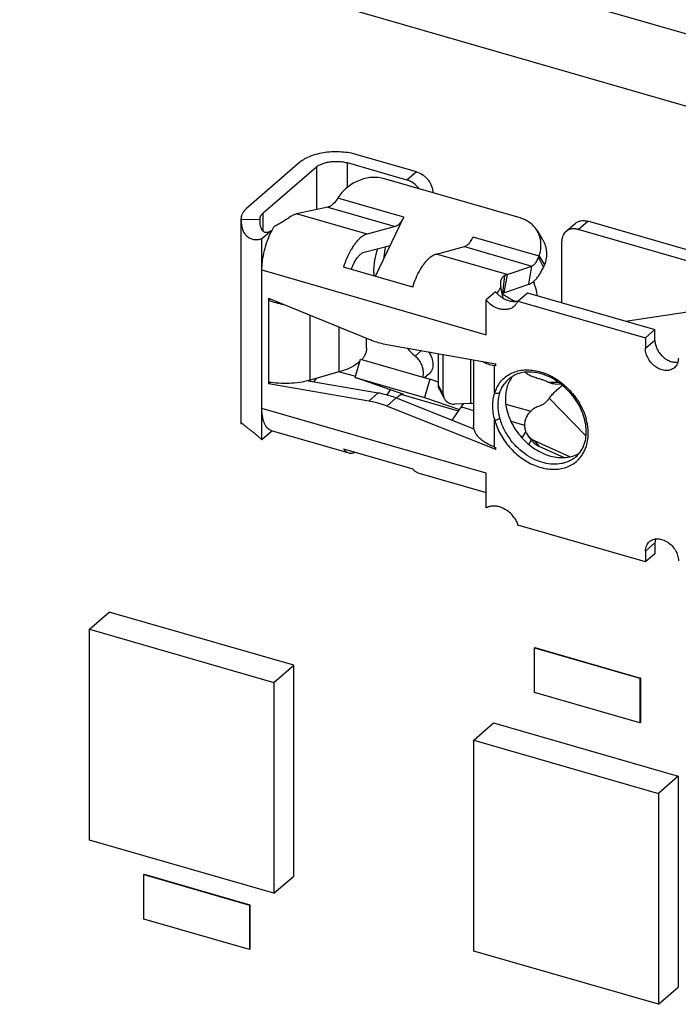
# Model space of a CAD drawing. Header units: millimetres. Extents: x 0 to 210, y 0 to 297.
# Tile 42 of 53: x 129.71 to 131.16, y 221.84 to 224. Entities that reach past the tile are written whole.
import ezdxf

# ---------------------------------------------------------------- set-up
doc = ezdxf.new("R2010")
doc.units = ezdxf.units.MM
doc.header["$LTSCALE"] = 19.36
doc.layers.get('0').update_dxf_attribs({"linetype": 'CONTINUOUS'})

msp = doc.modelspace()

# ---------------------------------------------------------------- linework, layer by layer
at = {"color": 7, "linetype": 'Continuous'}
for p, q in [((120.0346, 227.1848), (137.4562, 222.1557)), ((137.3187, 222.0366), (119.8971, 227.0658)), ((129.866, 222.6657), (129.9093, 222.7032)), ((130.3134, 222.5866), (129.9093, 222.7032)), ((129.866, 222.6657), (130.2701, 222.549)), ((129.866, 222.2038), (129.866, 222.6657)), ((130.8415, 222.6254), (130.8407, 222.6247)), ((130.8407, 222.6247), (131.0716, 222.558)), ((130.8407, 222.5272), (130.8407, 222.6247)), ((130.8415, 222.6254), (131.0725, 222.5587)), ((130.2701, 222.549), (130.3134, 222.5866)), ((130.3134, 222.1247), (130.3134, 222.5866)), ((131.0725, 222.5587), (131.0716, 222.558)), ((131.0716, 222.558), (131.0716, 222.4606)), ((131.0725, 222.5587), (131.0725, 222.4613)), ((130.2701, 222.549), (130.2701, 222.0872)), ((131.0716, 222.4606), (130.8407, 222.5272)), ((130.7079, 222.4227), (130.7513, 222.4602)), ((130.7513, 222.4602), (131.1554, 222.3435)), ((131.0725, 222.4613), (131.0716, 222.4606)), ((130.7079, 222.4227), (131.1121, 222.306)), ((130.7079, 221.9608), (130.7079, 222.4227)), ((131.1554, 222.3435), (131.1121, 222.306)), ((131.1554, 222.3435), (131.1554, 221.8816)), ((131.1121, 222.306), (131.1121, 221.8441)), ((130.2701, 222.0872), (129.866, 222.2038)), ((129.9863, 222.1289), (129.9855, 222.1282)), ((129.9855, 222.1282), (130.2164, 222.0615)), ((129.9855, 222.0308), (129.9855, 222.1282)), ((129.9863, 222.1289), (130.2173, 222.0623)), ((130.2701, 222.0872), (130.3134, 222.1247)), ((130.2173, 222.0623), (130.2164, 222.0615)), ((130.2164, 222.0615), (130.2164, 221.9641)), ((130.2173, 222.0623), (130.2173, 221.9648)), ((130.2164, 221.9641), (129.9855, 222.0308)), ((130.2173, 221.9648), (130.2164, 221.9641)), ((131.1121, 221.8441), (130.7079, 221.9608)), ((131.1121, 221.8441), (131.1554, 221.8816))]:
    msp.add_line(p, q, dxfattribs=at)
at = {"color": 6, "linetype": 'Continuous'}
for p, q in [((130.5823, 223.6673), (130.4521, 223.7048)), ((130.3269, 223.6881), (130.2103, 223.587)), ((130.363, 223.6777), (130.2463, 223.5766)), ((130.5615, 223.6492), (130.4313, 223.6868)), ((130.8092, 223.5662), (130.512, 223.652)), ((130.3882, 223.5899), (130.3199, 223.5755)), ((130.4922, 223.4386), (130.5545, 223.5681)), ((130.198, 223.5641), (130.198, 223.1167)), ((130.198, 223.5631), (130.2397, 223.5636)), ((130.5358, 223.5473), (130.4743, 223.531)), ((130.9092, 223.5364), (130.93, 223.5544)), ((131.4697, 223.4111), (130.9573, 223.559)), ((130.2438, 223.521), (130.2646, 223.5391)), ((130.2646, 223.5391), (130.2646, 223.5368)), ((130.8459, 223.5393), (130.8578, 223.5201)), ((131.4489, 223.3931), (130.9365, 223.541)), ((130.2438, 223.4523), (130.2438, 223.521)), ((130.4674, 223.491), (130.5247, 223.5062)), ((130.6258, 223.4872), (130.6873, 223.5036)), ((130.9004, 223.3806), (130.9004, 223.5153)), ((130.8507, 223.4826), (130.8626, 223.4634)), ((130.5741, 223.415), (130.4225, 223.4587)), ((130.7806, 223.4426), (130.8351, 223.4609)), ((130.8282, 223.4209), (130.8351, 223.4609)), ((130.7752, 223.4401), (130.771, 223.4012)), ((130.7737, 223.4026), (130.8282, 223.4209)), ((130.7554, 223.4046), (130.7346, 223.3866)), ((130.772, 223.3905), (130.767, 223.4146)), ((130.77, 223.4003), (130.771, 223.4012)), ((130.771, 223.4012), (130.7737, 223.4026)), ((130.8043, 223.3843), (130.8251, 223.4023)), ((130.8251, 223.4023), (131.1045, 223.3217)), ((130.2582, 223.3904), (130.4779, 223.3009)), ((130.2582, 223.3904), (130.2582, 223.386)), ((130.2617, 223.389), (130.2582, 223.386)), ((130.7346, 223.3106), (130.7346, 223.3866)), ((130.8042, 223.3844), (130.8044, 223.3844)), ((130.8043, 223.3843), (131.0837, 223.3036)), ((131.04, 223.3403), (131.2522, 223.3726)), ((131.1045, 223.3217), (131.0837, 223.3036)), ((131.1045, 223.2982), (131.1045, 223.3217)), ((130.4729, 223.2809), (130.4729, 223.303)), ((130.5171, 223.2894), (130.7562, 223.2466)), ((131.0837, 223.3036), (131.0837, 223.2802)), ((130.6302, 223.1999), (130.6302, 223.2692)), ((130.641, 223.1798), (130.641, 223.2652)), ((130.4479, 223.2168), (130.4599, 223.2567)), ((130.4574, 223.2512), (130.4582, 223.251)), ((130.4599, 223.2567), (130.6114, 223.2129)), ((130.7074, 223.2553), (130.7074, 223.1111)), ((130.7533, 223.2428), (130.7562, 223.2453)), ((130.7562, 223.2422), (130.7533, 223.2428)), ((130.7562, 223.2422), (130.7562, 223.2466)), ((130.4125, 223.2291), (130.3495, 223.2107)), ((130.6096, 223.2244), (130.6001, 223.2162)), ((130.2582, 223.2071), (130.2582, 223.2027)), ((130.2624, 223.2063), (130.2582, 223.2027)), ((130.4779, 223.1653), (130.2582, 223.2027)), ((130.3448, 223.2096), (130.4987, 223.1834)), ((130.3626, 223.2146), (130.3571, 223.2075)), ((130.4479, 223.2168), (130.5995, 223.173)), ((130.5545, 223.1798), (130.4479, 223.2168)), ((130.6114, 223.2129), (130.5995, 223.173)), ((130.6302, 223.2064), (130.6114, 223.2129)), ((130.894, 223.2059), (130.8731, 223.2056)), ((130.886, 223.2024), (130.8984, 223.2026)), ((130.9004, 223.1983), (130.9004, 223.201)), ((130.5247, 223.1901), (130.5173, 223.1792)), ((130.6743, 223.1434), (130.5488, 223.1797)), ((130.5541, 223.1799), (130.5545, 223.1798)), ((130.6326, 223.1902), (130.6434, 223.1701)), ((130.9088, 223.1937), (130.9197, 223.1824)), ((130.538, 223.1722), (130.7081, 223.1044)), ((130.5995, 223.173), (130.6763, 223.1464)), ((130.7006, 223.16), (130.6654, 223.1587)), ((130.6806, 223.1526), (130.6856, 223.1594)), ((130.7778, 223.1587), (130.8324, 223.143)), ((130.8731, 223.1716), (130.873, 223.1714)), ((130.8731, 223.1715), (130.9536, 223.0884)), ((130.2438, 223.0804), (130.2438, 223.1491)), ((130.7562, 223.059), (130.5171, 223.1542)), ((130.6606, 223.1234), (130.6806, 223.1526)), ((130.2006, 223.1157), (130.198, 223.1157)), ((130.2646, 223.0984), (130.2438, 223.0804)), ((130.2642, 223.1008), (130.4338, 223.0518)), ((130.2646, 223.1006), (130.2646, 223.0984)), ((130.8215, 223.0985), (130.8133, 223.0845)), ((130.8366, 223.0772), (130.8268, 223.0894)), ((130.8283, 223.0702), (130.8342, 223.0801)), ((130.8402, 223.079), (130.919, 223.0432)), ((130.4225, 223.0606), (130.5741, 223.0168)), ((130.7533, 223.0645), (130.7562, 223.0633)), ((130.7562, 223.059), (130.7562, 223.0633)), ((130.85, 223.0667), (130.9058, 223.0414)), ((130.5854, 223.0081), (130.7346, 222.965)), ((130.7346, 222.9315), (130.7346, 223.0075)), ((131.0837, 222.8129), (130.8043, 222.8935)), ((131.1045, 222.8544), (131.1045, 222.8309)), ((131.0837, 222.8363), (131.0837, 222.8129)), ((131.1045, 222.8309), (131.0837, 222.8129))]:
    msp.add_line(p, q, dxfattribs=at)
at = {"color": 9, "linetype": 'Continuous'}
for p, q in [((130.363, 223.6777), (130.363, 223.5846)), ((130.4313, 223.6337), (130.4313, 223.6868)), ((130.5823, 223.6673), (130.5615, 223.6492)), ((130.5545, 223.5681), (130.4101, 223.6098)), ((130.3882, 223.5899), (130.5358, 223.5473)), ((130.2463, 223.5372), (130.2463, 223.5766)), ((130.4743, 223.531), (130.3199, 223.5755)), ((130.9365, 223.541), (130.9573, 223.559)), ((130.8507, 223.4826), (130.7061, 223.5244)), ((130.6873, 223.5036), (130.8351, 223.4609)), ((130.7806, 223.4426), (130.6258, 223.4872)), ((130.8605, 223.4584), (130.8498, 223.4801)), ((130.2438, 223.4523), (130.7346, 223.3106)), ((130.2438, 223.1491), (130.2438, 223.4523)), ((130.7806, 223.4426), (130.7737, 223.4026)), ((130.2582, 223.386), (130.2582, 223.2071)), ((130.3495, 223.2107), (130.3495, 223.3532)), ((130.4125, 223.3276), (130.4125, 223.2291)), ((131.1045, 223.2982), (131.0837, 223.2802)), ((130.5795, 223.2639), (130.5932, 223.2758)), ((130.6398, 223.2675), (130.641, 223.2652)), ((130.7006, 223.2566), (130.7006, 223.16)), ((130.7533, 223.1833), (130.7533, 223.2428)), ((130.4139, 223.2295), (130.4487, 223.2194)), ((130.641, 223.1798), (130.6302, 223.1999)), ((130.4987, 223.1834), (130.4779, 223.1653)), ((130.5171, 223.1542), (130.538, 223.1722)), ((130.7346, 223.0075), (130.2438, 223.1491)), ((130.6806, 223.1526), (130.7074, 223.1448)), ((130.7533, 223.0645), (130.7533, 223.1238)), ((130.7887, 223.1213), (130.8189, 223.1125)), ((130.8402, 223.079), (130.85, 223.0667)), ((130.932, 223.0437), (130.9319, 223.0436)), ((130.932, 223.0437), (130.9319, 223.0436)), ((131.0837, 222.8363), (131.1045, 222.8544))]:
    msp.add_line(p, q, dxfattribs=at)
at = {"color": 6, "linetype": 'Continuous'}
for centre, radius, start, end in [((130.4825, 223.5603), 0.0878, 145.6373, 147.545), ((131.5295, 221.6954), 2.2377, 123.0932, 123.2231), ((130.2204, 223.5641), 0.0225, 179.947, 182.4634), ((130.2531, 223.5642), 0.0135, 180.1689, 182.4604), ((130.2503, 223.5541), 0.0208, 307.2872, 308.1647), ((130.8265, 223.4898), 0.0252, 337.3217, 343.456), ((130.7907, 223.4912), 0.0771, 334.7949, 338.8451), ((130.673, 223.4464), 0.1839, 180.009, 182.1746), ((130.7944, 223.4224), 0.0284, 190.0786, 195.8381), ((130.7587, 223.4713), 0.2741, 223.7977, 229.1572), ((130.6658, 223.2652), 0.0248, 175.3508, 180.0252), ((130.6979, 223.1246), 0.0355, 74.4934, 85.6322), ((130.2204, 223.1166), 0.0225, 179.947, 182.4634), ((130.269, 223.1173), 0.0172, 253.9409, 255.404), ((130.892, 223.0887), 0.0602, 310.9077, 324.3426), ((130.9056, 223.107), 0.0651, 294.0788, 300.839), ((130.7419, 222.8722), 0.066, 35.3701, 49.0136)]:
    msp.add_arc(centre, radius, start, end, dxfattribs=at)
at = {"color": 9, "linetype": 'Continuous'}
for centre, radius, start, end in [((130.8262, 223.1648), 0.0642, 130.9459, 144.2935), ((130.8256, 223.1655), 0.0633, 130.2088, 130.8934), ((130.89, 223.0911), 0.0633, 310.8934, 311.4708)]:
    msp.add_arc(centre, radius, start, end, dxfattribs=at)
at = {"color": 6, "linetype": 'Continuous'}
for points, knots in [([(130.4521, 223.7048), (130.4468, 223.7064), (130.4355, 223.7089), (130.4182, 223.7109), (130.4004, 223.7112), (130.3828, 223.7097), (130.3661, 223.7067), (130.3509, 223.702), (130.3377, 223.696), (130.3301, 223.6909), (130.3269, 223.6881)], [0, 0, 0, 0, 0.128611, 0.263628, 0.401278, 0.537607, 0.66875, 0.791212, 0.902193, 1, 1, 1, 1]), ([(130.363, 223.6776), (130.3648, 223.6792), (130.3689, 223.682), (130.3761, 223.6853), (130.3844, 223.6878), (130.3935, 223.6895), (130.4031, 223.6903), (130.4128, 223.6901), (130.4223, 223.689), (130.4284, 223.6876), (130.4313, 223.6868)], [0, 0, 0, 0, 0.097797, 0.208774, 0.331236, 0.462381, 0.598714, 0.73637, 0.871389, 1, 1, 1, 1]), ([(130.512, 223.652), (130.5076, 223.6533), (130.4983, 223.6551), (130.4839, 223.6552), (130.4694, 223.6529), (130.4551, 223.6482), (130.4416, 223.6414), (130.4293, 223.6325), (130.4186, 223.622), (130.4126, 223.614), (130.4101, 223.6098)], [0, 0, 0, 0, 0.117749, 0.239174, 0.363824, 0.490873, 0.619233, 0.747677, 0.874971, 1, 1, 1, 1]), ([(130.5823, 223.6673), (130.5872, 223.6659), (130.5942, 223.6623), (130.6023, 223.6557), (130.6077, 223.6497), (130.6122, 223.6431), (130.6166, 223.6338), (130.6183, 223.6263), (130.6184, 223.6213)], [0, 0, 0, 0, 0.245404, 0.374457, 0.504942, 0.634724, 0.761738, 1, 1, 1, 1]), ([(130.5878, 223.6302), (130.5845, 223.6347), (130.5766, 223.6426), (130.5666, 223.6477), (130.5615, 223.6492)], [0, 0, 0, 0, 0.513163, 1, 1, 1, 1]), ([(130.3961, 223.5935), (130.3954, 223.5931), (130.393, 223.5915), (130.3903, 223.5903), (130.3882, 223.5899)], [0, 0, 0, 0, 0.274159, 1, 1, 1, 1]), ([(130.4084, 223.6074), (130.4067, 223.6046), (130.4038, 223.6006), (130.3994, 223.5962), (130.3972, 223.5943), (130.3961, 223.5935)], [0, 0, 0, 0, 0.535492, 0.77763, 1, 1, 1, 1]), ([(130.2103, 223.587), (130.2093, 223.5862), (130.2079, 223.5849), (130.2062, 223.5831), (130.2052, 223.5819), (130.2044, 223.581), (130.2037, 223.58), (130.2025, 223.5784), (130.2011, 223.576), (130.1999, 223.5736), (130.1993, 223.5718), (130.199, 223.5708), (130.1988, 223.5701), (130.1986, 223.5694), (130.1984, 223.5686), (130.1983, 223.5679), (130.1981, 223.5664), (130.198, 223.5651), (130.198, 223.5641)], [0, 0, 0, 0, 0.144309, 0.21384, 0.281684, 0.315195, 0.348171, 0.412912, 0.538084, 0.658257, 0.716807, 0.745759, 0.774524, 0.803047, 0.831466, 0.859782, 0.887977, 1, 1, 1, 1]), ([(130.2396, 223.5641), (130.2396, 223.5644), (130.2397, 223.5649), (130.2397, 223.5658), (130.2399, 223.5666), (130.2401, 223.5677), (130.2406, 223.569), (130.2413, 223.5706), (130.2423, 223.5722), (130.2431, 223.5733), (130.2438, 223.5741), (130.2441, 223.5744), (130.2444, 223.5748), (130.2452, 223.5756), (130.2458, 223.5762), (130.2463, 223.5766)], [0, 0, 0, 0, 0.055937, 0.112028, 0.168611, 0.2256, 0.341793, 0.461957, 0.587122, 0.718124, 0.751889, 0.785815, 0.820281, 0.855437, 1, 1, 1, 1]), ([(130.2711, 223.5484), (130.2742, 223.5499), (130.2802, 223.5529), (130.291, 223.5592), (130.2986, 223.5642), (130.3034, 223.5673)], [0, 0, 0, 0, 0.275024, 0.53816, 1, 1, 1, 1]), ([(130.3077, 223.5701), (130.3087, 223.5708), (130.3125, 223.5731), (130.3167, 223.5748), (130.3199, 223.5755)], [0, 0, 0, 0, 0.270275, 1, 1, 1, 1]), ([(130.5545, 223.5681), (130.5541, 223.5672), (130.5532, 223.5655), (130.5514, 223.5622), (130.549, 223.5584), (130.5466, 223.5553), (130.545, 223.5535), (130.5439, 223.5525), (130.5431, 223.5517), (130.5426, 223.5512)], [0, 0, 0, 0, 0.142761, 0.281288, 0.544147, 0.784613, 0.840898, 0.895751, 1, 1, 1, 1]), ([(130.8459, 223.5393), (130.8438, 223.5426), (130.8391, 223.5488), (130.8303, 223.5565), (130.8202, 223.5624), (130.813, 223.5652), (130.8092, 223.5662)], [0, 0, 0, 0, 0.249948, 0.499922, 0.749938, 1, 1, 1, 1]), ([(130.198, 223.5631), (130.1981, 223.5594), (130.1985, 223.5522), (130.2006, 223.5421), (130.2045, 223.5334), (130.2101, 223.5264), (130.2173, 223.5215), (130.2257, 223.5188), (130.2348, 223.5185), (130.2409, 223.5199), (130.2438, 223.521)], [0, 0, 0, 0, 0.150121, 0.286443, 0.41046, 0.526513, 0.639724, 0.754831, 0.874604, 1, 1, 1, 1]), ([(130.2629, 223.5376), (130.2615, 223.5365), (130.2586, 223.5348), (130.2545, 223.534), (130.2514, 223.5343), (130.2492, 223.5351), (130.2471, 223.5364), (130.2453, 223.5383), (130.2438, 223.5406), (130.2421, 223.5443), (130.2407, 223.5496), (130.2398, 223.5565), (130.2397, 223.5612), (130.2397, 223.5636)], [0, 0, 0, 0, 0.112037, 0.216484, 0.267101, 0.317894, 0.370478, 0.426507, 0.486867, 0.551535, 0.691785, 0.842892, 1, 1, 1, 1]), ([(130.2646, 223.5368), (130.2657, 223.5388), (130.2677, 223.5427), (130.2699, 223.5466), (130.2711, 223.5484)], [0, 0, 0, 0, 0.507986, 1, 1, 1, 1]), ([(130.5426, 223.5512), (130.542, 223.5508), (130.54, 223.5491), (130.5376, 223.5478), (130.5358, 223.5473)], [0, 0, 0, 0, 0.280658, 1, 1, 1, 1]), ([(130.93, 223.5544), (130.9317, 223.5559), (130.9356, 223.5584), (130.9424, 223.5604), (130.9498, 223.5607), (130.9548, 223.5597), (130.9573, 223.559)], [0, 0, 0, 0, 0.233262, 0.474342, 0.729027, 1, 1, 1, 1]), ([(130.2438, 223.4523), (130.2438, 223.4556), (130.2441, 223.4626), (130.2455, 223.4769), (130.249, 223.4951), (130.2555, 223.5165), (130.2614, 223.5303), (130.2646, 223.5368)], [0, 0, 0, 0, 0.115621, 0.236921, 0.490845, 0.749491, 1, 1, 1, 1]), ([(130.4743, 223.531), (130.4717, 223.5303), (130.4663, 223.5279), (130.4616, 223.5244), (130.4592, 223.5224)], [0, 0, 0, 0, 0.461367, 1, 1, 1, 1]), ([(130.6941, 223.5075), (130.6953, 223.5085), (130.6969, 223.5101), (130.6989, 223.5125), (130.701, 223.5154), (130.7035, 223.5193), (130.7052, 223.5226), (130.7061, 223.5244)], [0, 0, 0, 0, 0.215482, 0.332561, 0.455845, 0.718878, 1, 1, 1, 1]), ([(130.8507, 223.4826), (130.8524, 223.4874), (130.8548, 223.4973), (130.8552, 223.5099), (130.8538, 223.5195), (130.852, 223.5265), (130.8494, 223.5331), (130.8471, 223.5373), (130.8459, 223.5393)], [0, 0, 0, 0, 0.260979, 0.513073, 0.636497, 0.758497, 0.879503, 1, 1, 1, 1]), ([(130.9092, 223.5364), (130.9089, 223.5361), (130.9084, 223.5356), (130.9077, 223.5349), (130.9071, 223.5343), (130.9063, 223.5334), (130.9046, 223.5311), (130.9029, 223.5281), (130.9016, 223.5245), (130.9011, 223.522), (130.9008, 223.5203), (130.9006, 223.5192), (130.9005, 223.5177), (130.9004, 223.5164), (130.9004, 223.5153)], [0, 0, 0, 0, 0.05919, 0.088802, 0.118464, 0.177922, 0.237651, 0.480402, 0.605552, 0.733684, 0.79899, 0.832056, 0.865202, 1, 1, 1, 1]), ([(130.9365, 223.541), (130.9359, 223.5412), (130.9349, 223.5414), (130.9336, 223.5417), (130.9326, 223.5419), (130.9317, 223.542), (130.9304, 223.5422), (130.927, 223.5426), (130.9216, 223.5424), (130.9148, 223.5403), (130.9109, 223.5378), (130.9092, 223.5364)], [0, 0, 0, 0, 0.069345, 0.10363, 0.137633, 0.171505, 0.205038, 0.271314, 0.525874, 0.76685, 1, 1, 1, 1]), ([(130.4592, 223.5224), (130.4574, 223.5208), (130.4537, 223.5172), (130.4485, 223.511), (130.4434, 223.504), (130.4368, 223.4932), (130.4293, 223.4782), (130.4246, 223.4654), (130.4225, 223.4587)], [0, 0, 0, 0, 0.099422, 0.208005, 0.325123, 0.449862, 0.71741, 1, 1, 1, 1]), ([(130.5144, 223.5035), (130.5139, 223.5013), (130.5119, 223.4923), (130.5107, 223.4831), (130.5103, 223.4761)], [0, 0, 0, 0, 0.245839, 1, 1, 1, 1]), ([(130.6873, 223.5036), (130.6885, 223.5039), (130.6909, 223.505), (130.6931, 223.5066), (130.6941, 223.5075)], [0, 0, 0, 0, 0.461367, 1, 1, 1, 1]), ([(130.8578, 223.5201), (130.8591, 223.5181), (130.8613, 223.5139), (130.864, 223.5073), (130.8658, 223.5003), (130.8672, 223.4906), (130.8668, 223.4781), (130.8643, 223.4682), (130.8626, 223.4634)], [0, 0, 0, 0, 0.120495, 0.2415, 0.363498, 0.486922, 0.739017, 1, 1, 1, 1]), ([(130.4399, 223.4537), (130.4411, 223.4571), (130.4436, 223.4637), (130.4482, 223.4727), (130.4533, 223.4803), (130.4572, 223.4845), (130.4592, 223.4863)], [0, 0, 0, 0, 0.283086, 0.55013, 0.791491, 1, 1, 1, 1]), ([(130.4592, 223.4863), (130.4599, 223.4869), (130.4624, 223.4888), (130.4652, 223.4904), (130.4674, 223.491)], [0, 0, 0, 0, 0.280658, 1, 1, 1, 1]), ([(130.489, 223.4464), (130.489, 223.4555), (130.4904, 223.4734), (130.4948, 223.4908), (130.4977, 223.499)], [0, 0, 0, 0, 0.511071, 1, 1, 1, 1]), ([(130.6108, 223.4786), (130.6132, 223.4807), (130.6178, 223.4842), (130.6232, 223.4866), (130.6258, 223.4872)], [0, 0, 0, 0, 0.538633, 1, 1, 1, 1]), ([(130.8408, 223.4651), (130.8417, 223.4661), (130.8433, 223.4681), (130.8465, 223.473), (130.8485, 223.4771), (130.8498, 223.4801)], [0, 0, 0, 0, 0.213447, 0.453118, 1, 1, 1, 1]), ([(130.5741, 223.415), (130.5762, 223.4216), (130.5809, 223.4344), (130.5883, 223.4495), (130.595, 223.4602), (130.6, 223.4673), (130.6052, 223.4734), (130.6089, 223.477), (130.6108, 223.4786)], [0, 0, 0, 0, 0.28259, 0.550138, 0.674877, 0.791995, 0.900578, 1, 1, 1, 1]), ([(130.8351, 223.4609), (130.8361, 223.4613), (130.8382, 223.4625), (130.8399, 223.4642), (130.8408, 223.4651)], [0, 0, 0, 0, 0.450599, 1, 1, 1, 1]), ([(130.8408, 223.4291), (130.8426, 223.4308), (130.8463, 223.4348), (130.8513, 223.4417), (130.8561, 223.4496), (130.8591, 223.4554), (130.8605, 223.4584)], [0, 0, 0, 0, 0.215604, 0.455795, 0.718304, 1, 1, 1, 1]), ([(130.7752, 223.4401), (130.775, 223.44), (130.7746, 223.4398), (130.7741, 223.4395), (130.7736, 223.4391), (130.773, 223.4386), (130.7722, 223.4379), (130.771, 223.4368), (130.7697, 223.4352), (130.7689, 223.4338), (130.7685, 223.4331)], [0, 0, 0, 0, 0.062508, 0.125035, 0.187559, 0.250082, 0.375112, 0.500143, 0.750063, 1, 1, 1, 1]), ([(130.7806, 223.4426), (130.7801, 223.4424), (130.7782, 223.4418), (130.7765, 223.4409), (130.7752, 223.4401)], [0, 0, 0, 0, 0.237265, 1, 1, 1, 1]), ([(130.7685, 223.4331), (130.7679, 223.432), (130.7669, 223.4296), (130.7658, 223.4244), (130.7659, 223.4202), (130.7664, 223.4174)], [0, 0, 0, 0, 0.230731, 0.473707, 1, 1, 1, 1]), ([(130.8282, 223.4209), (130.8304, 223.4216), (130.835, 223.4239), (130.8388, 223.4272), (130.8408, 223.4291)], [0, 0, 0, 0, 0.45622, 1, 1, 1, 1]), ([(130.7554, 223.4046), (130.757, 223.4027), (130.7605, 223.399), (130.7662, 223.3942), (130.7713, 223.3909), (130.7756, 223.3886), (130.7818, 223.3857), (130.7884, 223.3839), (130.795, 223.3835), (130.7982, 223.3835), (130.8007, 223.3837), (130.8025, 223.384), (130.8035, 223.3842), (130.804, 223.3843), (130.8042, 223.3843)], [0, 0, 0, 0, 0.136158, 0.271116, 0.403598, 0.468588, 0.532581, 0.775849, 0.83369, 0.890276, 0.945669, 0.972963, 0.986533, 1, 1, 1, 1]), ([(130.767, 223.4146), (130.7655, 223.4125), (130.7626, 223.4081), (130.7599, 223.4035), (130.7585, 223.4011)], [0, 0, 0, 0, 0.487691, 1, 1, 1, 1]), ([(130.2582, 223.386), (130.2635, 223.384), (130.2744, 223.3805), (130.2856, 223.3779), (130.2913, 223.3769)], [0, 0, 0, 0, 0.490919, 1, 1, 1, 1]), ([(130.7962, 223.3727), (130.7951, 223.3718), (130.7927, 223.37), (130.7875, 223.3673), (130.7804, 223.3654), (130.7716, 223.3653), (130.7602, 223.3676), (130.747, 223.3742), (130.7383, 223.3821), (130.7346, 223.3866)], [0, 0, 0, 0, 0.06261, 0.125224, 0.25018, 0.375246, 0.500395, 0.750062, 1, 1, 1, 1]), ([(130.8043, 223.3843), (130.8034, 223.3821), (130.8011, 223.3778), (130.7979, 223.3742), (130.7962, 223.3727)], [0, 0, 0, 0, 0.506389, 1, 1, 1, 1]), ([(130.4779, 223.3009), (130.4811, 223.2996), (130.4939, 223.2948), (130.5071, 223.2912), (130.5171, 223.2894)], [0, 0, 0, 0, 0.255744, 1, 1, 1, 1]), ([(131.1045, 223.2982), (131.1045, 223.2952), (131.1053, 223.2888), (131.1086, 223.2797), (131.1137, 223.271), (131.1204, 223.2633), (131.1283, 223.257), (131.137, 223.2526), (131.1459, 223.2502), (131.1518, 223.2501), (131.1547, 223.2505)], [0, 0, 0, 0, 0.119583, 0.246413, 0.378132, 0.511523, 0.643092, 0.769647, 0.888889, 1, 1, 1, 1]), ([(130.4729, 223.2809), (130.4729, 223.2786), (130.4724, 223.2739), (130.4701, 223.2674), (130.4667, 223.2613), (130.4638, 223.2577), (130.4623, 223.256)], [0, 0, 0, 0, 0.249844, 0.499782, 0.749842, 1, 1, 1, 1]), ([(130.5975, 223.2275), (130.5975, 223.2307), (130.5966, 223.2375), (130.5936, 223.2455), (130.5901, 223.2517), (130.586, 223.2576), (130.5822, 223.2616), (130.5795, 223.2639)], [0, 0, 0, 0, 0.233645, 0.482057, 0.610363, 0.740146, 1, 1, 1, 1]), ([(130.6086, 223.2731), (130.6116, 223.2689), (130.6164, 223.2602), (130.6184, 223.2502), (130.6184, 223.2455)], [0, 0, 0, 0, 0.518402, 1, 1, 1, 1]), ([(131.147, 223.2383), (131.1458, 223.2372), (131.1432, 223.2354), (131.1387, 223.2334), (131.1338, 223.2323), (131.1286, 223.2321), (131.1232, 223.2327), (131.1158, 223.2347), (131.1067, 223.2393), (131.0973, 223.2473), (131.0898, 223.2574), (131.0849, 223.2685), (131.0837, 223.2764), (131.0837, 223.2802)], [0, 0, 0, 0, 0.051972, 0.104845, 0.159397, 0.216191, 0.275536, 0.337483, 0.468021, 0.604649, 0.742243, 0.875434, 1, 1, 1, 1]), ([(130.4585, 223.2522), (130.4557, 223.2496), (130.4493, 223.2446), (130.4384, 223.2384), (130.426, 223.2331), (130.4171, 223.2303), (130.4125, 223.2291)], [0, 0, 0, 0, 0.222048, 0.464395, 0.724911, 1, 1, 1, 1]), ([(130.6184, 223.2455), (130.6184, 223.2434), (130.618, 223.2393), (130.6163, 223.2335), (130.6135, 223.2285), (130.611, 223.2256), (130.6096, 223.2244)], [0, 0, 0, 0, 0.266302, 0.519543, 0.762583, 1, 1, 1, 1]), ([(130.7266, 223.2519), (130.7305, 223.2498), (130.7392, 223.2462), (130.7484, 223.2438), (130.7533, 223.2428)], [0, 0, 0, 0, 0.469394, 1, 1, 1, 1]), ([(131.1558, 223.2593), (131.1558, 223.2572), (131.1555, 223.2532), (131.1538, 223.2474), (131.151, 223.2423), (131.1484, 223.2395), (131.147, 223.2383)], [0, 0, 0, 0, 0.266302, 0.519543, 0.762583, 1, 1, 1, 1]), ([(130.596, 223.2174), (130.5962, 223.2182), (130.5972, 223.2215), (130.5975, 223.2249), (130.5975, 223.2275)], [0, 0, 0, 0, 0.250369, 1, 1, 1, 1]), ([(130.9409, 223.0536), (130.9439, 223.0578), (130.9491, 223.0672), (130.9535, 223.0831), (130.9546, 223.1005), (130.9517, 223.1257), (130.9421, 223.1508), (130.9273, 223.1738), (130.9136, 223.1897), (130.898, 223.2035), (130.881, 223.2147), (130.8632, 223.2229), (130.8452, 223.2279), (130.8277, 223.2294), (130.8113, 223.2275), (130.7988, 223.2231), (130.79, 223.218), (130.786, 223.2149), (130.7842, 223.2133)], [0, 0, 0, 0, 0.052553, 0.108141, 0.167499, 0.230739, 0.366559, 0.43779, 0.509643, 0.58094, 0.650546, 0.717458, 0.78091, 0.84049, 0.896278, 0.948972, 0.974601, 1, 1, 1, 1]), ([(130.82, 223.2284), (130.8205, 223.2278), (130.8218, 223.2267), (130.8242, 223.2251), (130.8271, 223.2234), (130.8321, 223.2209), (130.8396, 223.218), (130.8459, 223.2159), (130.8493, 223.2149)], [0, 0, 0, 0, 0.06945, 0.157339, 0.263176, 0.385658, 0.672777, 1, 1, 1, 1]), ([(130.3495, 223.2107), (130.3419, 223.2087), (130.3265, 223.2056), (130.3032, 223.2034), (130.2803, 223.2038), (130.2654, 223.2057), (130.2582, 223.2071)], [0, 0, 0, 0, 0.254298, 0.511745, 0.763278, 1, 1, 1, 1]), ([(130.6326, 223.1902), (130.6322, 223.191), (130.6317, 223.1921), (130.6312, 223.1937), (130.6308, 223.1949), (130.6306, 223.1961), (130.6303, 223.1978), (130.6302, 223.1991), (130.6302, 223.1999)], [0, 0, 0, 0, 0.247141, 0.371137, 0.495563, 0.620648, 0.746279, 1, 1, 1, 1]), ([(130.793, 223.2197), (130.7904, 223.2164), (130.7857, 223.2094), (130.7807, 223.1975), (130.7777, 223.1845), (130.777, 223.1754), (130.777, 223.1708)], [0, 0, 0, 0, 0.237619, 0.481982, 0.735601, 1, 1, 1, 1]), ([(130.8493, 223.2149), (130.8517, 223.2142), (130.8562, 223.2128), (130.8626, 223.2105), (130.8681, 223.2082), (130.8715, 223.2065), (130.873, 223.2056)], [0, 0, 0, 0, 0.287664, 0.555635, 0.795487, 1, 1, 1, 1]), ([(130.886, 223.2024), (130.8838, 223.2024), (130.8793, 223.2029), (130.8751, 223.2045), (130.8731, 223.2056)], [0, 0, 0, 0, 0.492436, 1, 1, 1, 1]), ([(130.8731, 223.1716), (130.8754, 223.1745), (130.8802, 223.1801), (130.8876, 223.1877), (130.8949, 223.1942), (130.8998, 223.1979), (130.9022, 223.1995)], [0, 0, 0, 0, 0.277973, 0.542873, 0.786129, 1, 1, 1, 1]), ([(130.4987, 223.1834), (130.502, 223.1828), (130.5154, 223.1801), (130.5284, 223.176), (130.538, 223.1722)], [0, 0, 0, 0, 0.244446, 1, 1, 1, 1]), ([(130.5426, 223.176), (130.5431, 223.1764), (130.5441, 223.1772), (130.5453, 223.1781), (130.5463, 223.1786), (130.5468, 223.1789), (130.5475, 223.1792), (130.5486, 223.1797), (130.5498, 223.18), (130.5508, 223.1802), (130.5515, 223.1802), (130.5521, 223.1802), (130.553, 223.1802), (130.5537, 223.18), (130.5541, 223.1799)], [0, 0, 0, 0, 0.15408, 0.29814, 0.366623, 0.400381, 0.43323, 0.559025, 0.676965, 0.733485, 0.788325, 0.842344, 0.895446, 1, 1, 1, 1]), ([(130.641, 223.1798), (130.641, 223.1781), (130.6414, 223.1748), (130.6426, 223.1716), (130.6434, 223.1701)], [0, 0, 0, 0, 0.504472, 1, 1, 1, 1]), ([(130.5171, 223.1542), (130.5139, 223.1555), (130.5011, 223.1602), (130.4879, 223.1636), (130.4779, 223.1653)], [0, 0, 0, 0, 0.25579, 1, 1, 1, 1]), ([(130.5387, 223.1719), (130.539, 223.1723), (130.5402, 223.1737), (130.5415, 223.1751), (130.5426, 223.176)], [0, 0, 0, 0, 0.263771, 1, 1, 1, 1]), ([(130.6434, 223.1701), (130.6439, 223.1692), (130.6447, 223.1679), (130.6459, 223.1665), (130.6466, 223.1657), (130.6473, 223.165), (130.6481, 223.1643), (130.6489, 223.1636), (130.6495, 223.1632), (130.6502, 223.1627), (130.6511, 223.1621), (130.6527, 223.1612), (130.6553, 223.1601), (130.6596, 223.1589), (130.6631, 223.1586), (130.6654, 223.1587)], [0, 0, 0, 0, 0.118139, 0.177504, 0.207325, 0.237227, 0.297305, 0.3275, 0.357904, 0.388408, 0.41906, 0.480825, 0.606345, 0.734806, 1, 1, 1, 1]), ([(130.777, 223.1708), (130.777, 223.1642), (130.7784, 223.1507), (130.7831, 223.1342), (130.7886, 223.1212), (130.7952, 223.1082), (130.8014, 223.0991), (130.8059, 223.0933)], [0, 0, 0, 0, 0.234764, 0.48153, 0.608771, 0.737959, 1, 1, 1, 1]), ([(130.873, 223.1714), (130.8728, 223.1711), (130.8725, 223.1706), (130.8718, 223.1695), (130.8708, 223.1683), (130.8696, 223.1668), (130.8679, 223.1649), (130.8657, 223.1626), (130.8618, 223.1593), (130.8564, 223.1559), (130.8517, 223.1539), (130.8493, 223.1531)], [0, 0, 0, 0, 0.031111, 0.062266, 0.124661, 0.187155, 0.249734, 0.375042, 0.500471, 0.750868, 1, 1, 1, 1]), ([(130.2642, 223.1008), (130.2626, 223.1012), (130.2595, 223.1026), (130.2566, 223.1051), (130.2548, 223.1071), (130.2539, 223.1082), (130.253, 223.1094), (130.2519, 223.1111), (130.2506, 223.1134), (130.2492, 223.1164), (130.2479, 223.1197), (130.2464, 223.1246), (130.245, 223.1313), (130.244, 223.1399), (130.2438, 223.146), (130.2438, 223.1491)], [0, 0, 0, 0, 0.088106, 0.181642, 0.206452, 0.232018, 0.258165, 0.285078, 0.341308, 0.400935, 0.463885, 0.530407, 0.673878, 0.830826, 1, 1, 1, 1]), ([(130.8493, 223.1531), (130.8461, 223.1521), (130.8399, 223.1492), (130.8318, 223.143), (130.8253, 223.1351), (130.8209, 223.1261), (130.8187, 223.1164), (130.8189, 223.1066), (130.8216, 223.0973), (130.8249, 223.0918), (130.8268, 223.0894)], [0, 0, 0, 0, 0.128207, 0.257023, 0.385385, 0.512326, 0.637187, 0.759777, 0.880441, 1, 1, 1, 1]), ([(130.1986, 223.1166), (130.1985, 223.1166), (130.1984, 223.1166), (130.1982, 223.1164), (130.198, 223.1161), (130.198, 223.1158), (130.198, 223.1157)], [0, 0, 0, 0, 0.204809, 0.409596, 0.664328, 1, 1, 1, 1]), ([(130.2438, 223.0804), (130.2421, 223.0821), (130.2385, 223.0853), (130.233, 223.09), (130.2274, 223.0946), (130.2226, 223.0984), (130.2188, 223.1014), (130.216, 223.1036), (130.2131, 223.1059), (130.2107, 223.1077), (130.2089, 223.1092), (130.2074, 223.1104), (130.206, 223.1115), (130.2046, 223.1126), (130.2034, 223.1136), (130.2025, 223.1143), (130.2017, 223.1149), (130.201, 223.1154), (130.2003, 223.1159), (130.1996, 223.1163), (130.1991, 223.1166), (130.1988, 223.1166), (130.1986, 223.1166)], [0, 0, 0, 0, 0.125, 0.250004, 0.375011, 0.500019, 0.562523, 0.625028, 0.687532, 0.750036, 0.781288, 0.81254, 0.843793, 0.875045, 0.906297, 0.921923, 0.937549, 0.953175, 0.968799, 0.984418, 0.992226, 1, 1, 1, 1]), ([(130.7533, 223.0645), (130.7499, 223.0657), (130.7435, 223.0684), (130.7344, 223.0732), (130.7265, 223.0786), (130.7197, 223.0844), (130.7143, 223.0906), (130.7104, 223.0972), (130.708, 223.1041), (130.7074, 223.1088), (130.7074, 223.1111)], [0, 0, 0, 0, 0.156204, 0.303798, 0.441797, 0.569773, 0.687997, 0.797581, 0.900585, 1, 1, 1, 1]), ([(130.8059, 223.0933), (130.814, 223.0829), (130.8282, 223.069), (130.85, 223.055), (130.8669, 223.0472), (130.8842, 223.0424), (130.9012, 223.0408), (130.9174, 223.0423), (130.9275, 223.0455), (130.9322, 223.0476)], [0, 0, 0, 0, 0.274627, 0.408719, 0.538352, 0.66243, 0.780446, 0.892623, 1, 1, 1, 1]), ([(130.8268, 223.0894), (130.8286, 223.0872), (130.8327, 223.0831), (130.8376, 223.0801), (130.8402, 223.079)], [0, 0, 0, 0, 0.498106, 1, 1, 1, 1]), ([(130.8366, 223.0772), (130.8383, 223.0749), (130.8424, 223.0709), (130.8474, 223.0679), (130.85, 223.0667)], [0, 0, 0, 0, 0.498106, 1, 1, 1, 1]), ([(130.4225, 223.0606), (130.424, 223.0585), (130.4265, 223.0556), (130.4306, 223.053), (130.4327, 223.0521), (130.4338, 223.0518)], [0, 0, 0, 0, 0.525589, 0.766371, 1, 1, 1, 1]), ([(130.4338, 223.0518), (130.4349, 223.0515), (130.4372, 223.0511), (130.4421, 223.0511), (130.4457, 223.0522), (130.448, 223.0532)], [0, 0, 0, 0, 0.233629, 0.474412, 1, 1, 1, 1]), ([(130.5854, 223.0081), (130.5843, 223.0084), (130.5821, 223.0092), (130.578, 223.0119), (130.5755, 223.0147), (130.5741, 223.0168)], [0, 0, 0, 0, 0.233629, 0.474411, 1, 1, 1, 1]), ([(130.7346, 222.9315), (130.735, 222.9318), (130.7358, 222.9322), (130.7369, 222.9328), (130.7379, 222.9332), (130.7386, 222.9335), (130.7392, 222.9338), (130.7407, 222.9343), (130.7429, 222.935), (130.746, 222.9356), (130.7491, 222.9359), (130.7524, 222.936), (130.7557, 222.9358), (130.7602, 222.9351), (130.766, 222.9336), (130.775, 222.9297), (130.7813, 222.9254), (130.7852, 222.9221)], [0, 0, 0, 0, 0.027038, 0.0542, 0.067849, 0.081559, 0.095294, 0.109082, 0.164777, 0.221506, 0.279417, 0.338603, 0.399194, 0.46115, 0.589138, 0.722308, 1, 1, 1, 1]), ([(130.7957, 222.9104), (130.7976, 222.9078), (130.8009, 222.9024), (130.8033, 222.8965), (130.8043, 222.8935)], [0, 0, 0, 0, 0.506746, 1, 1, 1, 1]), ([(131.0837, 222.8363), (131.0837, 222.8384), (131.084, 222.8425), (131.0857, 222.8483), (131.0885, 222.8534), (131.0911, 222.8562), (131.0925, 222.8574)], [0, 0, 0, 0, 0.2663, 0.519543, 0.762583, 1, 1, 1, 1]), ([(131.0925, 222.8574), (131.0937, 222.8584), (131.0963, 222.8603), (131.1008, 222.8623), (131.1057, 222.8634), (131.1109, 222.8636), (131.1163, 222.863), (131.1237, 222.861), (131.1328, 222.8564), (131.1423, 222.8483), (131.1497, 222.8383), (131.1546, 222.8272), (131.1558, 222.8193), (131.1558, 222.8155)], [0, 0, 0, 0, 0.051972, 0.104845, 0.159397, 0.216191, 0.275536, 0.337484, 0.468022, 0.604651, 0.742246, 0.875438, 1, 1, 1, 1]), ([(131.1057, 222.8632), (131.1055, 222.8625), (131.1048, 222.8596), (131.1045, 222.8566), (131.1045, 222.8544)], [0, 0, 0, 0, 0.243442, 1, 1, 1, 1])]:
    msp.add_open_spline(points, degree=3, knots=knots, dxfattribs=at)
at = {"color": 7, "linetype": 'Continuous'}
for points, knots in [([(130.8384, 223.4269), (130.8393, 223.4243), (130.8426, 223.4143), (130.8451, 223.4039), (130.8464, 223.3962)], [0, 0, 0, 0, 0.254061, 1, 1, 1, 1]), ([(130.77, 223.4003), (130.7723, 223.3987), (130.7817, 223.3926), (130.7915, 223.3872), (130.7991, 223.3836)], [0, 0, 0, 0, 0.253246, 1, 1, 1, 1])]:
    msp.add_open_spline(points, degree=3, knots=knots, dxfattribs=at)
at = {"color": 9, "linetype": 'Continuous'}
for points, knots in [([(130.7637, 223.2042), (130.7663, 223.2077), (130.7721, 223.2144), (130.7826, 223.2225), (130.7946, 223.2285), (130.8078, 223.2324), (130.8219, 223.2339), (130.8367, 223.2332), (130.8518, 223.2302), (130.8723, 223.2232), (130.8968, 223.2091), (130.918, 223.1897), (130.9323, 223.1714), (130.9444, 223.1521), (130.951, 223.1363), (130.954, 223.1255)], [0, 0, 0, 0, 0.052692, 0.105198, 0.158359, 0.212933, 0.26951, 0.328463, 0.389936, 0.453858, 0.587649, 0.726478, 0.796382, 0.865699, 1, 1, 1, 1]), ([(130.7637, 223.2042), (130.7615, 223.201), (130.7575, 223.1943), (130.7545, 223.1871), (130.7533, 223.1833)], [0, 0, 0, 0, 0.493581, 1, 1, 1, 1]), ([(130.7644, 223.183), (130.7655, 223.1864), (130.7683, 223.1932), (130.772, 223.1994), (130.7741, 223.2023)], [0, 0, 0, 0, 0.506371, 1, 1, 1, 1]), ([(130.7533, 223.1833), (130.7517, 223.1789), (130.7493, 223.1696), (130.7482, 223.1548), (130.7494, 223.1393), (130.7518, 223.129), (130.7533, 223.1238)], [0, 0, 0, 0, 0.232594, 0.476162, 0.732649, 1, 1, 1, 1]), ([(130.7644, 223.183), (130.7638, 223.1824), (130.7626, 223.1819), (130.7609, 223.1816), (130.7589, 223.1815), (130.7562, 223.182), (130.7542, 223.1828), (130.7533, 223.1833)], [0, 0, 0, 0, 0.204276, 0.322854, 0.450751, 0.724047, 1, 1, 1, 1]), ([(130.7644, 223.183), (130.7631, 223.1788), (130.761, 223.17), (130.7604, 223.161), (130.7604, 223.1564)], [0, 0, 0, 0, 0.489545, 1, 1, 1, 1]), ([(130.7604, 223.1564), (130.7604, 223.1541), (130.7608, 223.1443), (130.7625, 223.1346), (130.7644, 223.1275)], [0, 0, 0, 0, 0.242879, 1, 1, 1, 1]), ([(130.7533, 223.1238), (130.7543, 223.1238), (130.7564, 223.1241), (130.7594, 223.1248), (130.7618, 223.1258), (130.7634, 223.1267), (130.7641, 223.1272), (130.7644, 223.1275)], [0, 0, 0, 0, 0.251471, 0.525587, 0.786047, 0.900563, 1, 1, 1, 1]), ([(130.7533, 223.1238), (130.7563, 223.113), (130.7628, 223.0972), (130.7749, 223.0779), (130.7893, 223.0597), (130.8105, 223.0402), (130.835, 223.0262), (130.8555, 223.0191), (130.8706, 223.0161), (130.8854, 223.0154), (130.8995, 223.0169), (130.9127, 223.0208), (130.9247, 223.0268), (130.9352, 223.0349), (130.941, 223.0416), (130.9435, 223.0451)], [0, 0, 0, 0, 0.134302, 0.203618, 0.273523, 0.412351, 0.546142, 0.610065, 0.671537, 0.73049, 0.787067, 0.841641, 0.894802, 0.947308, 1, 1, 1, 1]), ([(130.7644, 223.1275), (130.7668, 223.1188), (130.7736, 223.1017), (130.7835, 223.0862), (130.7892, 223.0788)], [0, 0, 0, 0, 0.491546, 1, 1, 1, 1]), ([(130.9435, 223.0451), (130.9454, 223.0477), (130.9488, 223.0532), (130.9529, 223.0621), (130.9558, 223.0716), (130.9583, 223.0853), (130.9586, 223.1036), (130.9559, 223.1182), (130.954, 223.1255)], [0, 0, 0, 0, 0.113981, 0.230253, 0.349543, 0.472322, 0.728639, 1, 1, 1, 1]), ([(130.9315, 223.0432), (130.9293, 223.0413), (130.9246, 223.0378), (130.917, 223.0336), (130.9087, 223.0303), (130.8969, 223.0273), (130.8808, 223.0262), (130.861, 223.0293), (130.8411, 223.0364), (130.8153, 223.0511), (130.7986, 223.0669), (130.7892, 223.0788)], [0, 0, 0, 0, 0.053145, 0.106717, 0.161114, 0.216685, 0.332196, 0.454741, 0.584322, 0.719863, 1, 1, 1, 1])]:
    msp.add_open_spline(points, degree=3, knots=knots, dxfattribs=at)

doc.saveas('drawing.dxf')
